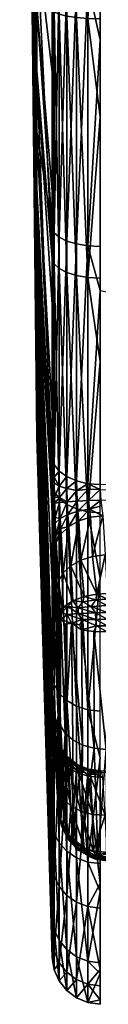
# Model space of a CAD drawing. Extents: x -0.181 to 0.325, y -0.171 to 0.005.
# Tile 1 of 256: x -0.14278 to -0.14137, y -0.08796 to -0.06771. Entities that reach past the tile are written whole.
import ezdxf

# ---------------------------------------------------------------- set-up
doc = ezdxf.new("R2010")
doc.units = 0
doc.layers.add('mesh', color=7, linetype='CONTINUOUS')

msp = doc.modelspace()

# ---------------------------------------------------------------- meshes
at = {"layer": 'mesh'}
mesh = msp.add_polyface(dxfattribs=at)
corners = [(-0.142636, -0.07001, -0.439091), (-0.142636, -0.072259, -0.440913), (-0.142783, -0.062471, -0.4507), (-0.142636, -0.075841, -0.454283), (-0.142636, -0.074804, -0.456985), (-0.142636, -0.076142, -0.448535), (-0.142636, -0.076294, -0.451425), (-0.142636, -0.07408, -0.443161), (-0.142636, -0.075393, -0.44574), (-0.142636, -0.067431, -0.437778), (-0.14232, -0.071248, -0.427851), (-0.14232, -0.072001, -0.428075), (-0.142636, -0.064636, -0.437029), (-0.14232, -0.066308, -0.426503), (-0.14232, -0.066825, -0.426539), (-0.142636, -0.066053, -0.464071), (-0.14232, -0.06879, -0.474308), (-0.14232, -0.067501, -0.47473), (-0.142636, -0.073228, -0.459412), (-0.142636, -0.071182, -0.461458), (-0.142636, -0.068755, -0.463034), (-0.14232, -0.072633, -0.47305), (-0.142636, -0.063195, -0.464523), (-0.14232, -0.063744, -0.475093), (-0.14232, -0.061437, -0.426171), (-0.142278, -0.072098, -0.427845), (-0.142278, -0.066869, -0.426293), (-0.142278, -0.067552, -0.474974), (-0.141817, -0.067671, -0.475543), (-0.141584, -0.073016, -0.473893), (-0.141584, -0.067691, -0.475638), (-0.142019, -0.06764, -0.475394), (-0.141817, -0.072976, -0.473805), (-0.142019, -0.072913, -0.473667), (-0.142176, -0.067599, -0.4752), (-0.142176, -0.072831, -0.473486), (-0.142278, -0.072736, -0.473276), (-0.141817, -0.062115, -0.476079), (-0.142019, -0.062117, -0.475927), (-0.142176, -0.062119, -0.475729), (-0.142278, -0.062123, -0.475498), (-0.142176, -0.061417, -0.425692), (-0.142176, -0.06691, -0.426066), (-0.142019, -0.061409, -0.425494), (-0.142019, -0.066945, -0.425872), (-0.141817, -0.061402, -0.425342), (-0.141817, -0.066972, -0.425722), (-0.141584, -0.061398, -0.425245), (-0.141584, -0.066989, -0.425626), (-0.142176, -0.072188, -0.427633), (-0.142019, -0.072265, -0.42745), (-0.141817, -0.072324, -0.42731), (-0.141584, -0.072361, -0.427221)]
mesh.append_faces([[corners[k] for k in face] for face in [(0, 1, 2, 2), (3, 4, 2, 2), (5, 6, 2, 2), (7, 8, 2, 2), (9, 10, 11, 11), (12, 13, 14, 14), (15, 16, 17, 17), (8, 5, 2, 2), (7, 2, 1, 1), (2, 4, 18, 18), (2, 18, 19, 19), (2, 19, 20, 20), (15, 21, 16, 16), (15, 20, 21, 21), (2, 20, 15, 15), (22, 17, 23, 23), (22, 15, 17, 17), (12, 24, 13, 13), (9, 14, 10, 10), (9, 12, 14, 14), (2, 12, 9, 9), (0, 9, 11, 11), (2, 9, 0, 0), (25, 11, 10, 10), (26, 14, 13, 13), (27, 17, 16, 16), (24, 26, 13, 13), (28, 29, 30, 30), (31, 32, 28, 28), (31, 33, 32, 32), (34, 33, 31, 31), (34, 35, 33, 33), (27, 35, 34, 34), (27, 36, 35, 35), (16, 36, 27, 27), (37, 28, 30, 30), (38, 31, 28, 28), (39, 34, 31, 31), (40, 27, 34, 34), (23, 17, 27, 27), (41, 42, 26, 26), (43, 44, 42, 42), (45, 46, 44, 44), (47, 48, 46, 46), (26, 10, 14, 14), (26, 25, 10, 10), (42, 25, 26, 26), (42, 49, 25, 25), (44, 49, 42, 42), (44, 50, 49, 49), (46, 50, 44, 44), (46, 51, 50, 50), (48, 51, 46, 46), (48, 52, 51, 51)]])
mesh = msp.add_polyface(dxfattribs=at)
corners = [(-0.141334, -0.073285, -0.427696), (-0.121034, -0.077406, -0.429698), (-0.141334, -0.077275, -0.429922), (-0.141584, -0.072361, -0.427221), (-0.141334, -0.072375, -0.427188), (-0.141584, -0.066989, -0.425626), (-0.141334, -0.066995, -0.425592), (-0.141334, -0.068125, -0.425927), (-0.141584, -0.067691, -0.475638), (-0.141334, -0.067698, -0.475672), (-0.141334, -0.064365, -0.475994), (-0.141584, -0.073016, -0.473893), (-0.141334, -0.073031, -0.473925), (-0.141334, -0.06972, -0.47501), (-0.141584, -0.077831, -0.471027), (-0.141334, -0.077853, -0.471055), (-0.141334, -0.074742, -0.472907), (-0.141584, -0.081903, -0.467177), (-0.141334, -0.08193, -0.4672), (-0.141334, -0.079201, -0.46978), (-0.141584, -0.062113, -0.476176), (-0.141334, -0.062707, -0.425299), (-0.141584, -0.077255, -0.429951), (-0.121034, -0.077619, -0.429784), (-0.141319, -0.077593, -0.430014), (-0.141332, -0.077377, -0.429977), (-0.141403, -0.079529, -0.428347), (-0.141188, -0.079513, -0.428329), (-0.141189, -0.079627, -0.428242), (-0.14143, -0.079909, -0.428193), (-0.141191, -0.079901, -0.428161), (-0.141191, -0.080044, -0.428172), (-0.141422, -0.080047, -0.428202), (-0.141191, -0.080181, -0.428216), (-0.141406, -0.08018, -0.428242), (-0.141191, -0.080303, -0.428291), (-0.14142, -0.079642, -0.428267), (-0.141659, -0.079578, -0.428431), (-0.14169, -0.079683, -0.428376), (-0.14146, -0.080294, -0.428328), (-0.141715, -0.08026, -0.42844), (-0.141515, -0.079778, -0.428242), (-0.14119, -0.079759, -0.428185), (-0.141702, -0.080045, -0.428328), (-0.141787, -0.079927, -0.428379), (-0.141231, -0.078718, -0.429097), (-0.141488, -0.078749, -0.429115), (-0.141275, -0.077913, -0.429874), (-0.141532, -0.077945, -0.429892), (-0.141728, -0.078825, -0.42918), (-0.141458, -0.082697, -0.430474), (-0.141207, -0.082721, -0.43045), (-0.141554, -0.077778, -0.430006), (-0.141306, -0.07771, -0.429993), (-0.14157, -0.077601, -0.430049), (-0.141582, -0.077368, -0.430012)]
mesh.append_faces([[corners[k] for k in face] for face in [(0, 1, 2, 2), (3, 4, 0, 0), (5, 6, 7, 7), (8, 9, 10, 10), (11, 12, 13, 13), (14, 15, 16, 16), (17, 18, 19, 19), (14, 19, 15, 15), (14, 17, 19, 19), (11, 16, 12, 12), (11, 14, 16, 16), (8, 13, 9, 9), (8, 11, 13, 13), (20, 8, 10, 10), (21, 6, 5, 5), (7, 3, 5, 5), (7, 4, 3, 3), (0, 22, 3, 3), (0, 2, 22, 22), (23, 24, 25, 25), (26, 27, 28, 28), (29, 30, 31, 31), (32, 31, 33, 33), (34, 33, 35, 35), (36, 26, 28, 28), (36, 37, 26, 26), (38, 37, 36, 36), (34, 39, 40, 40), (35, 39, 34, 34), (36, 41, 38, 38), (36, 42, 41, 41), (28, 42, 36, 36), (41, 30, 29, 29), (42, 30, 41, 41), (34, 32, 33, 33), (34, 43, 32, 32), (40, 43, 34, 34), (32, 29, 31, 31), (32, 44, 29, 29), (45, 26, 46, 46), (45, 27, 26, 26), (46, 47, 45, 45), (46, 48, 47, 47), (49, 48, 46, 46), (50, 40, 39, 39), (35, 51, 39, 39), (52, 47, 48, 48), (52, 53, 47, 47), (52, 24, 53, 53), (54, 24, 52, 52), (25, 22, 2, 2), (25, 55, 22, 22), (25, 54, 55, 55), (24, 54, 25, 25)]])
mesh = msp.add_polyface(dxfattribs=at)
corners = [(-0.142636, -0.068755, -0.463034), (-0.14232, -0.073567, -0.472493), (-0.14232, -0.072633, -0.47305), (-0.142636, -0.071182, -0.461458), (-0.14232, -0.077868, -0.469724), (-0.14232, -0.077273, -0.470287), (-0.142636, -0.072259, -0.440913), (-0.142291, -0.078163, -0.43087), (-0.142278, -0.078474, -0.430695), (-0.142296, -0.078021, -0.430921), (-0.142306, -0.077671, -0.430982), (-0.14231, -0.077521, -0.430983), (-0.142316, -0.077171, -0.430925), (-0.14232, -0.076717, -0.430706), (-0.142636, -0.07001, -0.439091), (-0.14232, -0.075796, -0.430192), (-0.142318, -0.077028, -0.430876), (-0.142305, -0.082193, -0.435443), (-0.142313, -0.082202, -0.435798), (-0.142198, -0.082042, -0.431129), (-0.142289, -0.082324, -0.434955), (-0.14232, -0.085096, -0.44117), (-0.142636, -0.075393, -0.44574), (-0.142636, -0.07408, -0.443161), (-0.142783, -0.062471, -0.4507), (-0.142636, -0.076294, -0.451425), (-0.142636, -0.075841, -0.454283), (-0.14232, -0.081196, -0.466578), (-0.142636, -0.073228, -0.459412), (-0.14232, -0.072001, -0.428075), (-0.142278, -0.076862, -0.430503), (-0.142176, -0.076996, -0.430315), (-0.142277, -0.077121, -0.430644), (-0.142275, -0.07724, -0.430685), (-0.142278, -0.072736, -0.473276), (-0.141817, -0.072976, -0.473805), (-0.141584, -0.077831, -0.471027), (-0.141584, -0.073016, -0.473893), (-0.141817, -0.077773, -0.47095), (-0.142019, -0.072913, -0.473667), (-0.142019, -0.077681, -0.470828), (-0.142176, -0.072831, -0.473486), (-0.142176, -0.077562, -0.47067), (-0.142278, -0.077423, -0.470486), (-0.141817, -0.067671, -0.475543), (-0.14232, -0.06879, -0.474308), (-0.142278, -0.072098, -0.427845), (-0.142176, -0.072188, -0.427633), (-0.142019, -0.072265, -0.42745), (-0.142019, -0.07711, -0.430154), (-0.141817, -0.072324, -0.42731), (-0.141817, -0.077199, -0.43003), (-0.141584, -0.072361, -0.427221), (-0.141584, -0.077255, -0.429951), (-0.142016, -0.077356, -0.430271), (-0.142173, -0.077303, -0.430462)]
mesh.append_faces([[corners[k] for k in face] for face in [(0, 1, 2, 2), (3, 4, 5, 5), (6, 7, 8, 8), (9, 7, 6, 6), (6, 10, 9, 9), (6, 11, 10, 10), (12, 11, 6, 6), (13, 14, 15, 15), (13, 6, 14, 14), (16, 6, 13, 13), (16, 12, 6, 6), (17, 18, 6, 6), (19, 20, 6, 6), (21, 22, 23, 23), (24, 25, 26, 26), (3, 27, 4, 4), (3, 28, 27, 27), (0, 5, 1, 1), (0, 3, 5, 5), (14, 29, 15, 15), (30, 31, 32, 32), (12, 32, 33, 33), (16, 32, 12, 12), (16, 30, 32, 32), (13, 30, 16, 16), (30, 13, 15, 15), (34, 2, 1, 1), (35, 36, 37, 37), (35, 38, 36, 36), (39, 38, 35, 35), (39, 40, 38, 38), (41, 40, 39, 39), (41, 42, 40, 40), (34, 42, 41, 41), (34, 43, 42, 42), (1, 43, 34, 34), (1, 5, 43, 43), (44, 35, 37, 37), (45, 2, 34, 34), (46, 15, 29, 29), (46, 30, 15, 15), (47, 30, 46, 46), (47, 31, 30, 30), (48, 31, 47, 47), (48, 49, 31, 31), (50, 49, 48, 48), (50, 51, 49, 49), (52, 51, 50, 50), (52, 53, 51, 51), (49, 51, 54, 54), (55, 49, 54, 54), (31, 49, 55, 55), (32, 55, 33, 33), (32, 31, 55, 55)]])
mesh = msp.add_polyface(dxfattribs=at)
corners = [(-0.142636, -0.073228, -0.459412), (-0.14232, -0.081505, -0.46612), (-0.14232, -0.081196, -0.466578), (-0.142198, -0.082042, -0.431129), (-0.14227, -0.078632, -0.430563), (-0.142227, -0.079437, -0.429786), (-0.142278, -0.078474, -0.430695), (-0.142636, -0.072259, -0.440913), (-0.142319, -0.082358, -0.43628), (-0.14232, -0.082465, -0.436454), (-0.142315, -0.082232, -0.435947), (-0.142313, -0.082202, -0.435798), (-0.142301, -0.082215, -0.435294), (-0.142305, -0.082193, -0.435443), (-0.142289, -0.082324, -0.434955), (-0.142636, -0.075393, -0.44574), (-0.14232, -0.086632, -0.446346), (-0.142636, -0.076142, -0.448535), (-0.142636, -0.076294, -0.451425), (-0.14232, -0.086962, -0.451981), (-0.142636, -0.075841, -0.454283), (-0.14232, -0.087, -0.451734), (-0.142636, -0.074804, -0.456985), (-0.14232, -0.084214, -0.4621), (-0.142192, -0.079257, -0.429601), (-0.142136, -0.078283, -0.430209), (-0.142092, -0.079088, -0.429432), (-0.142236, -0.078453, -0.430378), (-0.141817, -0.077773, -0.47095), (-0.141584, -0.081903, -0.467177), (-0.141584, -0.077831, -0.471027), (-0.142019, -0.077681, -0.470828), (-0.141817, -0.08183, -0.467115), (-0.142176, -0.077562, -0.47067), (-0.142019, -0.081713, -0.467016), (-0.142278, -0.077423, -0.470486), (-0.142176, -0.081563, -0.466888), (-0.141659, -0.079578, -0.428431), (-0.14169, -0.079683, -0.428376), (-0.141894, -0.079661, -0.428594), (-0.141998, -0.079781, -0.428659), (-0.142115, -0.079808, -0.428897), (-0.142198, -0.079978, -0.429263), (-0.142153, -0.079864, -0.429017), (-0.142129, -0.079909, -0.428887), (-0.141783, -0.079811, -0.428393), (-0.141515, -0.079778, -0.428242), (-0.142144, -0.080046, -0.428956), (-0.142014, -0.079946, -0.428639), (-0.141787, -0.079927, -0.428379), (-0.14143, -0.079909, -0.428193), (-0.141702, -0.080045, -0.428328), (-0.141422, -0.080047, -0.428202), (-0.141924, -0.080126, -0.428561), (-0.141488, -0.078749, -0.429115), (-0.141403, -0.079529, -0.428347), (-0.141728, -0.078825, -0.42918), (-0.141934, -0.078941, -0.429288), (-0.141771, -0.07802, -0.429957), (-0.141977, -0.078136, -0.430065)]
mesh.append_faces([[corners[k] for k in face] for face in [(0, 1, 2, 2), (3, 4, 5, 5), (3, 6, 4, 4), (7, 6, 3, 3), (7, 8, 9, 9), (7, 10, 8, 8), (7, 11, 10, 10), (7, 12, 13, 13), (7, 14, 12, 12), (15, 16, 17, 17), (18, 19, 20, 20), (17, 21, 18, 18), (0, 22, 23, 23), (24, 25, 26, 26), (24, 27, 25, 25), (5, 27, 24, 24), (5, 4, 27, 27), (28, 29, 30, 30), (31, 32, 28, 28), (33, 34, 31, 31), (35, 36, 33, 33), (37, 38, 39, 39), (40, 41, 39, 39), (42, 43, 41, 41), (41, 44, 43, 43), (41, 40, 44, 44), (39, 45, 40, 40), (38, 45, 39, 39), (38, 46, 45, 45), (43, 47, 42, 42), (44, 47, 43, 43), (44, 48, 47, 47), (40, 48, 44, 44), (40, 49, 48, 48), (45, 49, 40, 40), (45, 50, 49, 49), (46, 50, 45, 45), (51, 49, 52, 52), (51, 48, 49, 49), (53, 48, 51, 51), (53, 47, 48, 48), (54, 55, 56, 56), (57, 37, 39, 39), (56, 37, 57, 57), (55, 37, 56, 56), (39, 26, 57, 57), (41, 26, 39, 39), (41, 24, 26, 26), (43, 24, 41, 41), (42, 24, 43, 43), (42, 5, 24, 24), (57, 58, 56, 56), (26, 59, 57, 57)]])
mesh = msp.add_polyface(dxfattribs=at)
corners = [(-0.14232, -0.082465, -0.436454), (-0.14232, -0.082979, -0.437375), (-0.142636, -0.07408, -0.443161), (-0.142636, -0.072259, -0.440913), (-0.142636, -0.075841, -0.454283), (-0.14232, -0.086181, -0.457071), (-0.142636, -0.074804, -0.456985), (-0.142142, -0.078179, -0.430299), (-0.142136, -0.078283, -0.430209), (-0.142236, -0.078453, -0.430378), (-0.142242, -0.078322, -0.43049), (-0.14227, -0.078632, -0.430563), (-0.142267, -0.077656, -0.430731), (-0.142165, -0.077641, -0.430499), (-0.142258, -0.077947, -0.430679), (-0.142168, -0.07754, -0.4305), (-0.14227, -0.077531, -0.430732), (-0.142278, -0.078474, -0.430695), (-0.142254, -0.078064, -0.430636), (-0.142291, -0.078163, -0.43087), (-0.142296, -0.078021, -0.430921), (-0.142306, -0.077671, -0.430982), (-0.14231, -0.077521, -0.430983), (-0.142275, -0.07724, -0.430685), (-0.142316, -0.077171, -0.430925), (-0.142278, -0.077423, -0.470486), (-0.14232, -0.077273, -0.470287), (-0.14232, -0.077868, -0.469724), (-0.142278, -0.081386, -0.466739), (-0.141728, -0.078825, -0.42918), (-0.141771, -0.07802, -0.429957), (-0.141532, -0.077945, -0.429892), (-0.141934, -0.078941, -0.429288), (-0.141977, -0.078136, -0.430065), (-0.142092, -0.079088, -0.429432), (-0.141554, -0.077778, -0.430006), (-0.141791, -0.077823, -0.430094), (-0.14157, -0.077601, -0.430049), (-0.141805, -0.077612, -0.430146), (-0.141582, -0.077368, -0.430012), (-0.141814, -0.077396, -0.430124), (-0.141584, -0.077255, -0.429951), (-0.141817, -0.077199, -0.43003), (-0.141995, -0.077889, -0.430235), (-0.142008, -0.077626, -0.430299), (-0.142016, -0.077356, -0.430271), (-0.142153, -0.077971, -0.43042), (-0.142173, -0.077303, -0.430462)]
mesh.append_faces([[corners[k] for k in face] for face in [(0, 1, 2, 2), (2, 3, 0, 0), (4, 5, 6, 6), (7, 8, 9, 9), (10, 9, 11, 11), (10, 7, 9, 9), (12, 13, 14, 14), (12, 15, 13, 13), (16, 15, 12, 12), (17, 10, 11, 11), (17, 18, 10, 10), (19, 18, 17, 17), (19, 14, 18, 18), (20, 14, 19, 19), (20, 12, 14, 14), (21, 12, 20, 20), (21, 16, 12, 12), (22, 16, 21, 21), (22, 23, 16, 16), (24, 23, 22, 22), (25, 26, 27, 27), (27, 28, 25, 25), (29, 30, 31, 31), (32, 33, 30, 30), (34, 8, 33, 33), (30, 35, 31, 31), (36, 35, 30, 30), (36, 37, 35, 35), (38, 37, 36, 36), (38, 39, 37, 37), (40, 39, 38, 38), (40, 41, 39, 39), (42, 41, 40, 40), (33, 36, 30, 30), (43, 36, 33, 33), (43, 38, 36, 36), (44, 38, 43, 43), (44, 40, 38, 38), (45, 40, 44, 44), (45, 42, 40, 40), (7, 33, 8, 8), (7, 43, 33, 33), (46, 43, 7, 7), (46, 44, 43, 43), (13, 44, 46, 46), (15, 44, 13, 13), (15, 45, 44, 44), (47, 45, 15, 15), (10, 46, 7, 7), (18, 46, 10, 10), (14, 46, 18, 18), (14, 13, 46, 46), (16, 47, 15, 15), (23, 47, 16, 16)]])
mesh = msp.add_polyface(dxfattribs=at)
corners = [(-0.142198, -0.082042, -0.431129), (-0.142284, -0.082394, -0.434822), (-0.142289, -0.082324, -0.434955), (-0.14227, -0.082608, -0.434539), (-0.14232, -0.085096, -0.44117), (-0.142636, -0.07408, -0.443161), (-0.14232, -0.082979, -0.437375), (-0.14232, -0.08532, -0.441923), (-0.14232, -0.086632, -0.446346), (-0.142636, -0.075393, -0.44574), (-0.142636, -0.074804, -0.456985), (-0.14232, -0.084318, -0.461835), (-0.14232, -0.084214, -0.4621), (-0.14232, -0.086181, -0.457071), (-0.14232, -0.086668, -0.446863), (-0.142636, -0.076142, -0.448535), (-0.142636, -0.073228, -0.459412), (-0.14232, -0.081505, -0.46612), (-0.142278, -0.081386, -0.466739), (-0.14232, -0.081196, -0.466578), (-0.142019, -0.081713, -0.467016), (-0.141817, -0.08495, -0.462486), (-0.141817, -0.08183, -0.467115), (-0.142176, -0.081563, -0.466888), (-0.142019, -0.084815, -0.462415), (-0.142176, -0.08464, -0.462323), (-0.141817, -0.077773, -0.47095), (-0.141584, -0.081903, -0.467177), (-0.142019, -0.077681, -0.470828), (-0.142176, -0.077562, -0.47067), (-0.142278, -0.077423, -0.470486), (-0.14232, -0.077868, -0.469724), (-0.142278, -0.082579, -0.436164), (-0.142278, -0.082668, -0.436309), (-0.14232, -0.082465, -0.436454), (-0.142275, -0.082474, -0.435887), (-0.142172, -0.082699, -0.435832), (-0.142272, -0.08245, -0.435763), (-0.14217, -0.08268, -0.435732), (-0.142164, -0.082676, -0.435492), (-0.142266, -0.082444, -0.435468), (-0.142262, -0.082462, -0.435343), (-0.14216, -0.082691, -0.435391), (-0.142319, -0.082358, -0.43628), (-0.142315, -0.082232, -0.435947), (-0.142313, -0.082202, -0.435798), (-0.142305, -0.082193, -0.435443), (-0.142301, -0.082215, -0.435294), (-0.142252, -0.082554, -0.435063), (-0.142247, -0.082613, -0.434952), (-0.142236, -0.082793, -0.434718), (-0.142227, -0.079437, -0.429786), (-0.142198, -0.079978, -0.429263), (-0.141752, -0.080155, -0.428403), (-0.141715, -0.08026, -0.42844), (-0.141924, -0.080126, -0.428561), (-0.142144, -0.080046, -0.428956), (-0.142045, -0.080145, -0.428785), (-0.141702, -0.080045, -0.428328), (-0.142156, -0.082218, -0.430953), (-0.142053, -0.082382, -0.430789), (-0.141895, -0.082522, -0.430649), (-0.141692, -0.082629, -0.430542), (-0.141458, -0.082697, -0.430474), (-0.142151, -0.082767, -0.435164)]
mesh.append_faces([[corners[k] for k in face] for face in [(0, 1, 2, 2), (0, 3, 1, 1), (4, 5, 6, 6), (7, 8, 9, 9), (10, 11, 12, 12), (10, 13, 11, 11), (8, 14, 15, 15), (16, 12, 17, 17), (18, 19, 17, 17), (12, 18, 17, 17), (20, 21, 22, 22), (23, 24, 20, 20), (18, 25, 23, 23), (26, 22, 27, 27), (28, 20, 22, 22), (29, 23, 20, 20), (30, 18, 23, 23), (31, 19, 18, 18), (32, 33, 34, 34), (35, 36, 32, 32), (37, 38, 35, 35), (37, 39, 38, 38), (40, 39, 37, 37), (41, 42, 40, 40), (43, 32, 34, 34), (43, 35, 32, 32), (44, 35, 43, 43), (44, 37, 35, 35), (45, 37, 44, 44), (45, 40, 37, 37), (46, 40, 45, 45), (46, 41, 40, 40), (47, 41, 46, 46), (47, 48, 41, 41), (2, 48, 47, 47), (2, 49, 48, 48), (1, 49, 2, 2), (1, 50, 49, 49), (3, 50, 1, 1), (51, 52, 0, 0), (53, 54, 55, 55), (56, 55, 57, 57), (53, 58, 54, 54), (53, 55, 58, 58), (0, 52, 59, 59), (60, 56, 57, 57), (59, 56, 60, 60), (52, 56, 59, 59), (55, 60, 57, 57), (55, 61, 60, 60), (61, 55, 62, 62), (62, 54, 63, 63), (55, 54, 62, 62), (48, 64, 41, 41)]])
mesh = msp.add_polyface(dxfattribs=at)
corners = [(-0.142198, -0.082042, -0.431129), (-0.142227, -0.083385, -0.433734), (-0.14227, -0.082608, -0.434539), (-0.14232, -0.08532, -0.441923), (-0.142636, -0.075393, -0.44574), (-0.14232, -0.085096, -0.44117), (-0.142278, -0.085326, -0.441073), (-0.142278, -0.082668, -0.436309), (-0.142176, -0.082856, -0.436175), (-0.14232, -0.082979, -0.437375), (-0.14232, -0.082465, -0.436454), (-0.141817, -0.08183, -0.467115), (-0.141584, -0.085035, -0.46253), (-0.141584, -0.081903, -0.467177), (-0.14232, -0.084214, -0.4621), (-0.142278, -0.084435, -0.462216), (-0.142278, -0.081386, -0.466739), (-0.142192, -0.08357, -0.433914), (-0.142236, -0.082793, -0.434718), (-0.142092, -0.083739, -0.434083), (-0.142136, -0.082962, -0.434888), (-0.141934, -0.083883, -0.43423), (-0.141977, -0.083106, -0.435035), (-0.141728, -0.083991, -0.434346), (-0.141771, -0.083214, -0.435151), (-0.142175, -0.082784, -0.436058), (-0.142278, -0.082579, -0.436164), (-0.142172, -0.082699, -0.435832), (-0.142275, -0.082474, -0.435887), (-0.14217, -0.08268, -0.435732), (-0.142266, -0.082444, -0.435468), (-0.14216, -0.082691, -0.435391), (-0.142164, -0.082676, -0.435492), (-0.142247, -0.082613, -0.434952), (-0.142198, -0.083908, -0.433193), (-0.141458, -0.082697, -0.430474), (-0.141715, -0.084731, -0.432912), (-0.141692, -0.082629, -0.430542), (-0.141893, -0.084592, -0.432957), (-0.142053, -0.082382, -0.430789), (-0.141895, -0.082522, -0.430649), (-0.142149, -0.084156, -0.433106), (-0.142156, -0.082218, -0.430953), (-0.141817, -0.083141, -0.435972), (-0.14158, -0.083136, -0.435732), (-0.141584, -0.08322, -0.435916), (-0.141814, -0.083041, -0.435752), (-0.141569, -0.083124, -0.435549), (-0.141804, -0.083027, -0.435534), (-0.141552, -0.083174, -0.435374), (-0.141789, -0.083088, -0.435325), (-0.141532, -0.083279, -0.435227), (-0.142019, -0.083017, -0.436061), (-0.142015, -0.082892, -0.435786), (-0.142007, -0.082875, -0.435515), (-0.141993, -0.082949, -0.435254), (-0.142151, -0.082767, -0.435164), (-0.142262, -0.082462, -0.435343), (-0.142252, -0.082554, -0.435063)]
mesh.append_faces([[corners[k] for k in face] for face in [(0, 1, 2, 2), (3, 4, 5, 5), (6, 7, 8, 8), (9, 10, 7, 7), (11, 12, 13, 13), (14, 15, 16, 16), (17, 2, 1, 1), (17, 18, 2, 2), (19, 18, 17, 17), (19, 20, 18, 18), (21, 22, 20, 20), (23, 24, 22, 22), (25, 8, 7, 7), (26, 25, 7, 7), (26, 27, 25, 25), (28, 29, 27, 27), (30, 31, 32, 32), (18, 20, 33, 33), (34, 1, 0, 0), (35, 36, 37, 37), (38, 39, 40, 40), (39, 41, 42, 42), (0, 42, 34, 34), (43, 44, 45, 45), (46, 44, 43, 43), (46, 47, 44, 44), (48, 47, 46, 46), (48, 49, 47, 47), (50, 49, 48, 48), (50, 51, 49, 49), (24, 51, 50, 50), (52, 46, 43, 43), (53, 46, 52, 52), (53, 48, 46, 46), (54, 48, 53, 53), (54, 50, 48, 48), (55, 50, 54, 54), (55, 24, 50, 50), (22, 24, 55, 55), (25, 52, 8, 8), (25, 53, 52, 52), (27, 53, 25, 25), (29, 53, 27, 27), (29, 54, 53, 53), (32, 54, 29, 29), (31, 54, 32, 32), (31, 55, 54, 54), (56, 55, 31, 31), (56, 22, 55, 55), (20, 22, 56, 56), (57, 56, 31, 31), (33, 56, 58, 58), (33, 20, 56, 56)]])
mesh = msp.add_polyface(dxfattribs=at)
corners = [(-0.142636, -0.075841, -0.454283), (-0.14232, -0.086962, -0.451981), (-0.14232, -0.086181, -0.457071), (-0.142636, -0.076294, -0.451425), (-0.14232, -0.087, -0.451734), (-0.142636, -0.076142, -0.448535), (-0.14232, -0.086668, -0.446863), (-0.142278, -0.085326, -0.441073), (-0.14232, -0.085096, -0.44117), (-0.14232, -0.082979, -0.437375), (-0.142278, -0.082668, -0.436309), (-0.141817, -0.08183, -0.467115), (-0.141817, -0.08495, -0.462486), (-0.141584, -0.085035, -0.46253), (-0.142019, -0.081713, -0.467016), (-0.142019, -0.084815, -0.462415), (-0.142176, -0.081563, -0.466888), (-0.142176, -0.08464, -0.462323), (-0.142278, -0.081386, -0.466739), (-0.142278, -0.084435, -0.462216), (-0.14232, -0.084214, -0.4621), (-0.14232, -0.084318, -0.461835), (-0.141934, -0.083883, -0.43423), (-0.142136, -0.082962, -0.434888), (-0.142092, -0.083739, -0.434083), (-0.141728, -0.083991, -0.434346), (-0.141977, -0.083106, -0.435035), (-0.141488, -0.084056, -0.434422), (-0.141771, -0.083214, -0.435151), (-0.141692, -0.082629, -0.430542), (-0.141715, -0.084731, -0.432912), (-0.141893, -0.084592, -0.432957), (-0.142045, -0.084386, -0.433026), (-0.142053, -0.082382, -0.430789), (-0.142156, -0.082218, -0.430953), (-0.142149, -0.084156, -0.433106), (-0.142198, -0.083908, -0.433193), (-0.141895, -0.082522, -0.430649), (-0.141764, -0.084747, -0.433471), (-0.141479, -0.084807, -0.433631), (-0.141659, -0.08474, -0.433594), (-0.141752, -0.084768, -0.433016), (-0.141976, -0.084493, -0.433469), (-0.14199, -0.084527, -0.433061), (-0.142149, -0.084208, -0.43329), (-0.142048, -0.084379, -0.433414), (-0.142126, -0.084288, -0.43316), (-0.141776, -0.084789, -0.433128), (-0.142014, -0.084532, -0.433226), (-0.141787, -0.084792, -0.433244), (-0.141949, -0.084611, -0.433326), (-0.141783, -0.084778, -0.43336), (-0.141817, -0.085861, -0.440847), (-0.141817, -0.083141, -0.435972), (-0.141584, -0.08322, -0.435916), (-0.142019, -0.085721, -0.440907), (-0.142019, -0.083017, -0.436061), (-0.142176, -0.085539, -0.440983), (-0.142176, -0.082856, -0.436175), (-0.142192, -0.08357, -0.433914), (-0.142227, -0.083385, -0.433734), (-0.141532, -0.083279, -0.435227)]
mesh.append_faces([[corners[k] for k in face] for face in [(0, 1, 2, 2), (3, 4, 1, 1), (5, 6, 4, 4), (7, 8, 9, 9), (9, 10, 7, 7), (11, 12, 13, 13), (14, 15, 12, 12), (16, 17, 15, 15), (18, 19, 17, 17), (20, 21, 19, 19), (22, 23, 24, 24), (25, 26, 22, 22), (27, 28, 25, 25), (29, 30, 31, 31), (32, 33, 31, 31), (34, 35, 36, 36), (33, 32, 35, 35), (37, 29, 31, 31), (38, 39, 40, 40), (41, 31, 30, 30), (38, 40, 42, 42), (43, 32, 31, 31), (44, 42, 45, 45), (32, 46, 35, 35), (32, 43, 46, 46), (31, 47, 43, 43), (41, 47, 31, 31), (30, 47, 41, 41), (35, 44, 36, 36), (46, 44, 35, 35), (46, 48, 44, 44), (43, 48, 46, 46), (43, 49, 48, 48), (47, 49, 43, 43), (38, 50, 51, 51), (42, 50, 38, 38), (42, 48, 50, 50), (42, 44, 48, 48), (51, 49, 38, 38), (51, 48, 49, 49), (50, 48, 51, 51), (52, 53, 54, 54), (55, 56, 53, 53), (57, 58, 56, 56), (36, 59, 60, 60), (24, 44, 45, 45), (59, 44, 24, 24), (36, 44, 59, 59), (42, 24, 45, 45), (42, 22, 24, 24), (22, 40, 25, 25), (22, 42, 40, 40), (25, 40, 39, 39), (27, 61, 28, 28)]])
mesh = msp.add_polyface(dxfattribs=at)
corners = [(-0.141584, -0.085035, -0.46253), (-0.141334, -0.085067, -0.462547), (-0.141334, -0.082892, -0.465774), (-0.141584, -0.087076, -0.457311), (-0.141334, -0.08711, -0.457321), (-0.141334, -0.085644, -0.461071), (-0.141584, -0.087926, -0.451773), (-0.141334, -0.087961, -0.451774), (-0.141334, -0.08733, -0.455889), (-0.141584, -0.087545, -0.446182), (-0.141334, -0.087579, -0.446176), (-0.141334, -0.087872, -0.450464), (-0.141584, -0.08595, -0.44081), (-0.141334, -0.085983, -0.440796), (-0.141334, -0.087244, -0.445047), (-0.141334, -0.085475, -0.439886), (-0.141584, -0.081903, -0.467177), (-0.141334, -0.08193, -0.4672), (-0.121035, -0.083382, -0.435437), (-0.141326, -0.083162, -0.435677), (-0.141317, -0.083159, -0.435559), (-0.121034, -0.083418, -0.435664), (-0.141332, -0.083197, -0.435793), (-0.141383, -0.084861, -0.432872), (-0.141207, -0.082721, -0.43045), (-0.141207, -0.08488, -0.432868), (-0.141458, -0.082697, -0.430474), (-0.141715, -0.084731, -0.432912), (-0.14146, -0.080294, -0.428328), (-0.141191, -0.084955, -0.43299), (-0.14143, -0.084978, -0.433262), (-0.141191, -0.08501, -0.43327), (-0.14119, -0.084986, -0.433412), (-0.141429, -0.084956, -0.4334), (-0.141189, -0.084929, -0.433544), (-0.14142, -0.084904, -0.433529), (-0.141188, -0.084842, -0.433658), (-0.141406, -0.084929, -0.432991), (-0.141479, -0.084807, -0.433631), (-0.141191, -0.084999, -0.433127), (-0.141508, -0.084942, -0.433123), (-0.141764, -0.084747, -0.433471), (-0.141787, -0.084792, -0.433244), (-0.141584, -0.08322, -0.435916), (-0.141334, -0.083249, -0.435896), (-0.141231, -0.084074, -0.434453), (-0.141488, -0.084056, -0.434422), (-0.141728, -0.083991, -0.434346), (-0.141532, -0.083279, -0.435227), (-0.141275, -0.083297, -0.435258), (-0.14158, -0.083136, -0.435732), (-0.141569, -0.083124, -0.435549), (-0.141552, -0.083174, -0.435374), (-0.141298, -0.083202, -0.435397)]
mesh.append_faces([[corners[k] for k in face] for face in [(0, 1, 2, 2), (3, 4, 5, 5), (6, 7, 8, 8), (9, 10, 11, 11), (12, 13, 14, 14), (12, 15, 13, 13), (9, 14, 10, 10), (9, 12, 14, 14), (6, 11, 7, 7), (6, 9, 11, 11), (3, 8, 4, 4), (3, 6, 8, 8), (0, 5, 1, 1), (0, 3, 5, 5), (16, 2, 17, 17), (16, 0, 2, 2), (18, 19, 20, 20), (21, 22, 19, 19), (23, 24, 25, 25), (23, 26, 24, 24), (23, 27, 26, 26), (28, 24, 26, 26), (23, 25, 29, 29), (30, 31, 32, 32), (33, 32, 34, 34), (35, 34, 36, 36), (37, 23, 29, 29), (36, 38, 35, 35), (37, 27, 23, 23), (37, 39, 40, 40), (29, 39, 37, 37), (40, 31, 30, 30), (39, 31, 40, 40), (35, 33, 34, 34), (35, 41, 33, 33), (33, 30, 32, 32), (33, 42, 30, 30), (43, 44, 15, 15), (12, 43, 15, 15), (45, 38, 36, 36), (46, 38, 45, 45), (47, 38, 46, 46), (45, 48, 46, 46), (45, 49, 48, 48), (43, 22, 44, 44), (50, 22, 43, 43), (50, 19, 22, 22), (19, 51, 20, 20), (19, 50, 51, 51), (49, 52, 48, 48), (53, 52, 49, 49), (53, 51, 52, 52), (20, 51, 53, 53)]])
mesh = msp.add_polyface(dxfattribs=at)
corners = [(-0.142278, -0.087249, -0.451744), (-0.14232, -0.087, -0.451734), (-0.14232, -0.086668, -0.446863), (-0.142278, -0.086878, -0.446302), (-0.14232, -0.086632, -0.446346), (-0.14232, -0.08532, -0.441923), (-0.142278, -0.084435, -0.462216), (-0.14232, -0.084318, -0.461835), (-0.14232, -0.086181, -0.457071), (-0.142278, -0.085326, -0.441073), (-0.142176, -0.082856, -0.436175), (-0.142176, -0.085539, -0.440983), (-0.141817, -0.087449, -0.446199), (-0.141584, -0.08595, -0.44081), (-0.141584, -0.087545, -0.446182), (-0.141817, -0.085861, -0.440847), (-0.142019, -0.087299, -0.446226), (-0.142019, -0.085721, -0.440907), (-0.142176, -0.087105, -0.446261), (-0.14232, -0.085096, -0.44117), (-0.141817, -0.087829, -0.451769), (-0.141584, -0.087926, -0.451773), (-0.142019, -0.087677, -0.451762), (-0.142176, -0.087479, -0.451754), (-0.141817, -0.086982, -0.457286), (-0.141584, -0.087076, -0.457311), (-0.142019, -0.086835, -0.457247), (-0.142176, -0.086644, -0.457196), (-0.142278, -0.086421, -0.457136), (-0.14232, -0.086962, -0.451981), (-0.141817, -0.08495, -0.462486), (-0.141584, -0.085035, -0.46253), (-0.142019, -0.084815, -0.462415), (-0.142176, -0.08464, -0.462323), (-0.14142, -0.084904, -0.433529), (-0.141479, -0.084807, -0.433631), (-0.141764, -0.084747, -0.433471), (-0.141715, -0.084731, -0.432912), (-0.141508, -0.084942, -0.433123), (-0.141776, -0.084789, -0.433128), (-0.141406, -0.084929, -0.432991), (-0.14143, -0.084978, -0.433262), (-0.141787, -0.084792, -0.433244), (-0.141429, -0.084956, -0.4334), (-0.141584, -0.08322, -0.435916), (-0.141817, -0.083141, -0.435972), (-0.142019, -0.083017, -0.436061)]
mesh.append_faces([[corners[k] for k in face] for face in [(0, 1, 2, 2), (3, 4, 5, 5), (6, 7, 8, 8), (9, 10, 11, 11), (12, 13, 14, 14), (12, 15, 13, 13), (16, 15, 12, 12), (16, 17, 15, 15), (18, 17, 16, 16), (18, 11, 17, 17), (3, 11, 18, 18), (3, 9, 11, 11), (5, 9, 3, 3), (5, 19, 9, 9), (20, 14, 21, 21), (20, 12, 14, 14), (22, 12, 20, 20), (22, 16, 12, 12), (23, 16, 22, 22), (23, 18, 16, 16), (0, 18, 23, 23), (0, 3, 18, 18), (2, 3, 0, 0), (2, 4, 3, 3), (24, 21, 25, 25), (24, 20, 21, 21), (26, 20, 24, 24), (26, 22, 20, 20), (27, 22, 26, 26), (27, 23, 22, 22), (28, 23, 27, 27), (28, 0, 23, 23), (29, 0, 28, 28), (29, 1, 0, 0), (30, 25, 31, 31), (30, 24, 25, 25), (32, 24, 30, 30), (32, 26, 24, 24), (33, 26, 32, 32), (33, 27, 26, 26), (6, 27, 33, 33), (6, 28, 27, 27), (8, 28, 6, 6), (8, 29, 28, 28), (34, 35, 36, 36), (37, 38, 39, 39), (40, 38, 37, 37), (39, 41, 42, 42), (38, 41, 39, 39), (36, 42, 43, 43), (15, 44, 13, 13), (17, 45, 15, 15), (11, 46, 17, 17)]])

doc.saveas('drawing.dxf')
